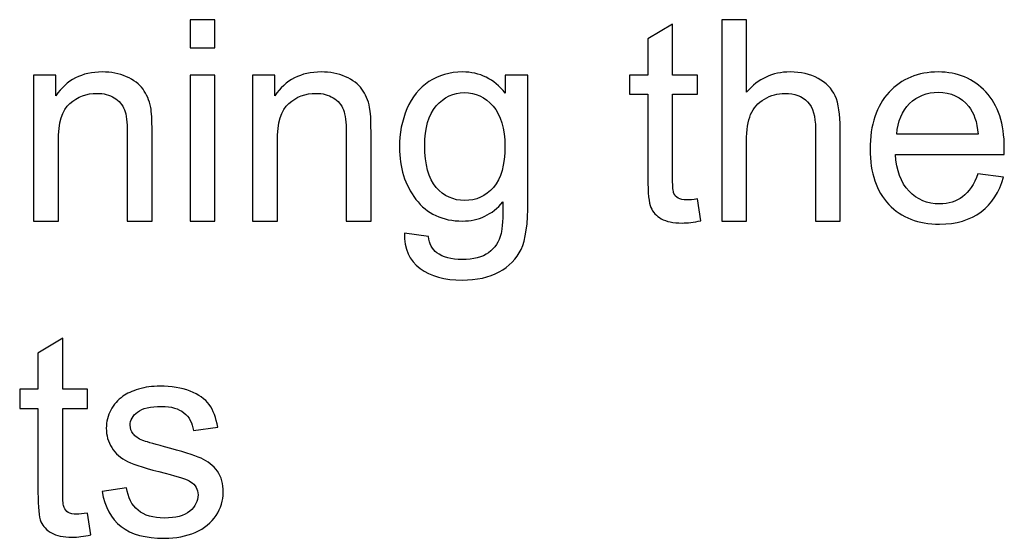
# Model space of a CAD drawing. Header units: millimetres. Extents: x -658 to -175, y -157 to 178.
# Tile 41 of 41: x -240 to -218, y 163 to 175. Entities that reach past the tile are written whole.
import ezdxf

# ---------------------------------------------------------------- set-up
doc = ezdxf.new("R2010")
doc.units = ezdxf.units.MM
doc.header["$MEASUREMENT"] = 0
doc.layers.add('Layer 1', color=7, linetype='Continuous')

msp = doc.modelspace()

# ---------------------------------------------------------------- linework, layer by layer
at = {"layer": 'Layer 1', "color": 250}
for points, knots in [([(-236.2635, 174.4911), (-236.2635, 174.4911), (-236.2635, 175.1261), (-236.2635, 175.1261), (-236.2635, 175.1261), (-236.2635, 175.1261), (-235.7047, 175.1261), (-235.7047, 175.1261), (-235.7047, 175.1261), (-235.7047, 175.1261), (-235.7047, 174.4911), (-235.7047, 174.4911), (-235.7047, 174.4911), (-235.7047, 174.4911), (-236.2635, 174.4911), (-236.2635, 174.4911)], [0, 0, 0, 0, 0.2, 0.2, 0.2, 0.2, 0.4, 0.4, 0.4, 0.4, 0.6, 0.6, 0.6, 0.6, 1, 1, 1, 1]), ([(-224.8126, 171.0781), (-224.8126, 171.0781), (-224.7364, 170.5849), (-224.7364, 170.5849), (-224.7364, 170.5849), (-224.893, 170.5521), (-225.0338, 170.5352), (-225.1565, 170.5352), (-225.1565, 170.5352), (-225.3587, 170.5352), (-225.5153, 170.5669), (-225.6275, 170.6315), (-225.6275, 170.6315), (-225.7386, 170.696), (-225.8169, 170.7796), (-225.8624, 170.8844), (-225.8624, 170.8844), (-225.9079, 170.9892), (-225.9302, 171.2093), (-225.9302, 171.5448), (-225.9302, 171.5448), (-225.9302, 171.5448), (-225.9302, 173.4434), (-225.9302, 173.4434), (-225.9302, 173.4434), (-225.9302, 173.4434), (-226.3429, 173.4434), (-226.3429, 173.4434), (-226.3429, 173.4434), (-226.3429, 173.4434), (-226.3429, 173.8752), (-226.3429, 173.8752), (-226.3429, 173.8752), (-226.3429, 173.8752), (-225.9302, 173.8752), (-225.9302, 173.8752), (-225.9302, 173.8752), (-225.9302, 173.8752), (-225.9302, 174.6901), (-225.9302, 174.6901), (-225.9302, 174.6901), (-225.9302, 174.6901), (-225.3714, 175.0256), (-225.3714, 175.0256), (-225.3714, 175.0256), (-225.3714, 175.0256), (-225.3714, 173.8752), (-225.3714, 173.8752), (-225.3714, 173.8752), (-225.3714, 173.8752), (-224.8126, 173.8752), (-224.8126, 173.8752), (-224.8126, 173.8752), (-224.8126, 173.8752), (-224.8126, 173.4434), (-224.8126, 173.4434), (-224.8126, 173.4434), (-224.8126, 173.4434), (-225.3714, 173.4434), (-225.3714, 173.4434), (-225.3714, 173.4434), (-225.3714, 173.4434), (-225.3714, 171.513), (-225.3714, 171.513), (-225.3714, 171.513), (-225.3714, 171.3532), (-225.3618, 171.2506), (-225.3417, 171.2051), (-225.3417, 171.2051), (-225.3227, 171.1596), (-225.2909, 171.1236), (-225.2465, 171.0961), (-225.2465, 171.0961), (-225.202, 171.0696), (-225.1385, 171.0558), (-225.056, 171.0558), (-225.056, 171.0558), (-224.9946, 171.0558), (-224.9131, 171.0633), (-224.8126, 171.0781)], [0, 0, 0, 0, 0.047619, 0.047619, 0.047619, 0.047619, 0.0952381, 0.0952381, 0.0952381, 0.0952381, 0.1428571, 0.1428571, 0.1428571, 0.1428571, 0.1904762, 0.1904762, 0.1904762, 0.1904762, 0.2380952, 0.2380952, 0.2380952, 0.2380952, 0.2857143, 0.2857143, 0.2857143, 0.2857143, 0.3333333, 0.3333333, 0.3333333, 0.3333333, 0.3809524, 0.3809524, 0.3809524, 0.3809524, 0.4285714, 0.4285714, 0.4285714, 0.4285714, 0.4761905, 0.4761905, 0.4761905, 0.4761905, 0.5238095, 0.5238095, 0.5238095, 0.5238095, 0.5714286, 0.5714286, 0.5714286, 0.5714286, 0.6190476, 0.6190476, 0.6190476, 0.6190476, 0.6666667, 0.6666667, 0.6666667, 0.6666667, 0.7142857, 0.7142857, 0.7142857, 0.7142857, 0.7619048, 0.7619048, 0.7619048, 0.7619048, 0.8095238, 0.8095238, 0.8095238, 0.8095238, 0.8571429, 0.8571429, 0.8571429, 0.8571429, 0.9047619, 0.9047619, 0.9047619, 0.9047619, 1, 1, 1, 1]), ([(-224.2612, 170.5796), (-224.2612, 170.5796), (-224.2612, 175.1261), (-224.2612, 175.1261), (-224.2612, 175.1261), (-224.2612, 175.1261), (-223.7024, 175.1261), (-223.7024, 175.1261), (-223.7024, 175.1261), (-223.7024, 175.1261), (-223.7024, 173.49), (-223.7024, 173.49), (-223.7024, 173.49), (-223.4431, 173.7937), (-223.1161, 173.945), (-222.7203, 173.945), (-222.7203, 173.945), (-222.4779, 173.945), (-222.2673, 173.8974), (-222.0874, 173.8011), (-222.0874, 173.8011), (-221.9086, 173.7048), (-221.7805, 173.5725), (-221.7033, 173.4032), (-221.7033, 173.4032), (-221.626, 173.2339), (-221.5879, 172.9873), (-221.5879, 172.6655), (-221.5879, 172.6655), (-221.5879, 172.6655), (-221.5879, 170.5796), (-221.5879, 170.5796), (-221.5879, 170.5796), (-221.5879, 170.5796), (-222.1467, 170.5796), (-222.1467, 170.5796), (-222.1467, 170.5796), (-222.1467, 170.5796), (-222.1467, 172.6634), (-222.1467, 172.6634), (-222.1467, 172.6634), (-222.1467, 172.9418), (-222.207, 173.145), (-222.3266, 173.272), (-222.3266, 173.272), (-222.4473, 173.399), (-222.6166, 173.4625), (-222.8367, 173.4625), (-222.8367, 173.4625), (-223.0008, 173.4625), (-223.1553, 173.4201), (-223.3003, 173.3344), (-223.3003, 173.3344), (-223.4452, 173.2487), (-223.5479, 173.1323), (-223.6103, 172.9852), (-223.6103, 172.9852), (-223.6717, 172.8391), (-223.7024, 172.637), (-223.7024, 172.3787), (-223.7024, 172.3787), (-223.7024, 172.3787), (-223.7024, 170.5796), (-223.7024, 170.5796), (-223.7024, 170.5796), (-223.7024, 170.5796), (-224.2612, 170.5796), (-224.2612, 170.5796)], [0, 0, 0, 0, 0.0555556, 0.0555556, 0.0555556, 0.0555556, 0.1111111, 0.1111111, 0.1111111, 0.1111111, 0.1666667, 0.1666667, 0.1666667, 0.1666667, 0.2222222, 0.2222222, 0.2222222, 0.2222222, 0.2777778, 0.2777778, 0.2777778, 0.2777778, 0.3333333, 0.3333333, 0.3333333, 0.3333333, 0.3888889, 0.3888889, 0.3888889, 0.3888889, 0.4444444, 0.4444444, 0.4444444, 0.4444444, 0.5, 0.5, 0.5, 0.5, 0.5555556, 0.5555556, 0.5555556, 0.5555556, 0.6111111, 0.6111111, 0.6111111, 0.6111111, 0.6666667, 0.6666667, 0.6666667, 0.6666667, 0.7222222, 0.7222222, 0.7222222, 0.7222222, 0.7777778, 0.7777778, 0.7777778, 0.7777778, 0.8333333, 0.8333333, 0.8333333, 0.8333333, 0.8888889, 0.8888889, 0.8888889, 0.8888889, 1, 1, 1, 1]), ([(-239.7951, 170.5796), (-239.7951, 170.5796), (-239.7951, 173.8752), (-239.7951, 173.8752), (-239.7951, 173.8752), (-239.7951, 173.8752), (-239.2935, 173.8752), (-239.2935, 173.8752), (-239.2935, 173.8752), (-239.2935, 173.8752), (-239.2935, 173.4074), (-239.2935, 173.4074), (-239.2935, 173.4074), (-239.0522, 173.7662), (-238.7029, 173.945), (-238.2468, 173.945), (-238.2468, 173.945), (-238.0478, 173.945), (-237.8658, 173.9091), (-237.6996, 173.8382), (-237.6996, 173.8382), (-237.5335, 173.7672), (-237.4086, 173.6731), (-237.3261, 173.5577), (-237.3261, 173.5577), (-237.2435, 173.4423), (-237.1853, 173.3048), (-237.1525, 173.146), (-237.1525, 173.146), (-237.1324, 173.0423), (-237.1218, 172.8613), (-237.1218, 172.6031), (-237.1218, 172.6031), (-237.1218, 172.6031), (-237.1218, 170.5796), (-237.1218, 170.5796), (-237.1218, 170.5796), (-237.1218, 170.5796), (-237.6806, 170.5796), (-237.6806, 170.5796), (-237.6806, 170.5796), (-237.6806, 170.5796), (-237.6806, 172.5819), (-237.6806, 172.5819), (-237.6806, 172.5819), (-237.6806, 172.8095), (-237.7018, 172.9799), (-237.7451, 173.092), (-237.7451, 173.092), (-237.7885, 173.2042), (-237.8658, 173.2942), (-237.9759, 173.3619), (-237.9759, 173.3619), (-238.0859, 173.4286), (-238.2161, 173.4625), (-238.3643, 173.4625), (-238.3643, 173.4625), (-238.6013, 173.4625), (-238.8056, 173.3873), (-238.9781, 173.236), (-238.9781, 173.236), (-239.1506, 173.0857), (-239.2363, 172.7989), (-239.2363, 172.3777), (-239.2363, 172.3777), (-239.2363, 172.3777), (-239.2363, 170.5796), (-239.2363, 170.5796), (-239.2363, 170.5796), (-239.2363, 170.5796), (-239.7951, 170.5796), (-239.7951, 170.5796)], [0, 0, 0, 0, 0.0526316, 0.0526316, 0.0526316, 0.0526316, 0.1052632, 0.1052632, 0.1052632, 0.1052632, 0.1578947, 0.1578947, 0.1578947, 0.1578947, 0.2105263, 0.2105263, 0.2105263, 0.2105263, 0.2631579, 0.2631579, 0.2631579, 0.2631579, 0.3157895, 0.3157895, 0.3157895, 0.3157895, 0.3684211, 0.3684211, 0.3684211, 0.3684211, 0.4210526, 0.4210526, 0.4210526, 0.4210526, 0.4736842, 0.4736842, 0.4736842, 0.4736842, 0.5263158, 0.5263158, 0.5263158, 0.5263158, 0.5789474, 0.5789474, 0.5789474, 0.5789474, 0.6315789, 0.6315789, 0.6315789, 0.6315789, 0.6842105, 0.6842105, 0.6842105, 0.6842105, 0.7368421, 0.7368421, 0.7368421, 0.7368421, 0.7894737, 0.7894737, 0.7894737, 0.7894737, 0.8421053, 0.8421053, 0.8421053, 0.8421053, 0.8947368, 0.8947368, 0.8947368, 0.8947368, 1, 1, 1, 1]), ([(-236.2635, 170.5796), (-236.2635, 170.5796), (-236.2635, 173.8752), (-236.2635, 173.8752), (-236.2635, 173.8752), (-236.2635, 173.8752), (-235.7047, 173.8752), (-235.7047, 173.8752), (-235.7047, 173.8752), (-235.7047, 173.8752), (-235.7047, 170.5796), (-235.7047, 170.5796), (-235.7047, 170.5796), (-235.7047, 170.5796), (-236.2635, 170.5796), (-236.2635, 170.5796)], [0, 0, 0, 0, 0.2, 0.2, 0.2, 0.2, 0.4, 0.4, 0.4, 0.4, 0.6, 0.6, 0.6, 0.6, 1, 1, 1, 1]), ([(-234.8528, 170.5796), (-234.8528, 170.5796), (-234.8528, 173.8752), (-234.8528, 173.8752), (-234.8528, 173.8752), (-234.8528, 173.8752), (-234.3512, 173.8752), (-234.3512, 173.8752), (-234.3512, 173.8752), (-234.3512, 173.8752), (-234.3512, 173.4074), (-234.3512, 173.4074), (-234.3512, 173.4074), (-234.1099, 173.7662), (-233.7606, 173.945), (-233.3045, 173.945), (-233.3045, 173.945), (-233.1055, 173.945), (-232.9235, 173.9091), (-232.7573, 173.8382), (-232.7573, 173.8382), (-232.5912, 173.7672), (-232.4663, 173.6731), (-232.3838, 173.5577), (-232.3838, 173.5577), (-232.3012, 173.4423), (-232.243, 173.3048), (-232.2102, 173.146), (-232.2102, 173.146), (-232.1901, 173.0423), (-232.1795, 172.8613), (-232.1795, 172.6031), (-232.1795, 172.6031), (-232.1795, 172.6031), (-232.1795, 170.5796), (-232.1795, 170.5796), (-232.1795, 170.5796), (-232.1795, 170.5796), (-232.7383, 170.5796), (-232.7383, 170.5796), (-232.7383, 170.5796), (-232.7383, 170.5796), (-232.7383, 172.5819), (-232.7383, 172.5819), (-232.7383, 172.5819), (-232.7383, 172.8095), (-232.7595, 172.9799), (-232.8028, 173.092), (-232.8028, 173.092), (-232.8462, 173.2042), (-232.9235, 173.2942), (-233.0336, 173.3619), (-233.0336, 173.3619), (-233.1436, 173.4286), (-233.2738, 173.4625), (-233.422, 173.4625), (-233.422, 173.4625), (-233.659, 173.4625), (-233.8633, 173.3873), (-234.0358, 173.236), (-234.0358, 173.236), (-234.2083, 173.0857), (-234.294, 172.7989), (-234.294, 172.3777), (-234.294, 172.3777), (-234.294, 172.3777), (-234.294, 170.5796), (-234.294, 170.5796), (-234.294, 170.5796), (-234.294, 170.5796), (-234.8528, 170.5796), (-234.8528, 170.5796)], [0, 0, 0, 0, 0.0526316, 0.0526316, 0.0526316, 0.0526316, 0.1052632, 0.1052632, 0.1052632, 0.1052632, 0.1578947, 0.1578947, 0.1578947, 0.1578947, 0.2105263, 0.2105263, 0.2105263, 0.2105263, 0.2631579, 0.2631579, 0.2631579, 0.2631579, 0.3157895, 0.3157895, 0.3157895, 0.3157895, 0.3684211, 0.3684211, 0.3684211, 0.3684211, 0.4210526, 0.4210526, 0.4210526, 0.4210526, 0.4736842, 0.4736842, 0.4736842, 0.4736842, 0.5263158, 0.5263158, 0.5263158, 0.5263158, 0.5789474, 0.5789474, 0.5789474, 0.5789474, 0.6315789, 0.6315789, 0.6315789, 0.6315789, 0.6842105, 0.6842105, 0.6842105, 0.6842105, 0.7368421, 0.7368421, 0.7368421, 0.7368421, 0.7894737, 0.7894737, 0.7894737, 0.7894737, 0.8421053, 0.8421053, 0.8421053, 0.8421053, 0.8947368, 0.8947368, 0.8947368, 0.8947368, 1, 1, 1, 1]), ([(-231.4239, 170.3066), (-231.4239, 170.3066), (-230.8841, 170.2304), (-230.8841, 170.2304), (-230.8841, 170.2304), (-230.8619, 170.0631), (-230.7984, 169.9414), (-230.6947, 169.8642), (-230.6947, 169.8642), (-230.556, 169.7615), (-230.3666, 169.7097), (-230.1264, 169.7097), (-230.1264, 169.7097), (-229.8681, 169.7097), (-229.6681, 169.7615), (-229.5274, 169.8642), (-229.5274, 169.8642), (-229.3866, 169.9668), (-229.2914, 170.1118), (-229.2416, 170.297), (-229.2416, 170.297), (-229.213, 170.4103), (-229.1993, 170.6484), (-229.2014, 171.0114), (-229.2014, 171.0114), (-229.4459, 170.7235), (-229.7496, 170.5796), (-230.1137, 170.5796), (-230.1137, 170.5796), (-230.5666, 170.5796), (-230.918, 170.7426), (-231.1656, 171.0696), (-231.1656, 171.0696), (-231.4143, 171.3956), (-231.5382, 171.7871), (-231.5382, 172.2433), (-231.5382, 172.2433), (-231.5382, 172.5576), (-231.481, 172.8476), (-231.3678, 173.1132), (-231.3678, 173.1132), (-231.2545, 173.3788), (-231.0894, 173.5831), (-230.8735, 173.7281), (-230.8735, 173.7281), (-230.6576, 173.8731), (-230.4036, 173.945), (-230.1116, 173.945), (-230.1116, 173.945), (-229.7231, 173.945), (-229.4025, 173.7863), (-229.1506, 173.4688), (-229.1506, 173.4688), (-229.1506, 173.4688), (-229.1506, 173.8752), (-229.1506, 173.8752), (-229.1506, 173.8752), (-229.1506, 173.8752), (-228.6363, 173.8752), (-228.6363, 173.8752), (-228.6363, 173.8752), (-228.6363, 173.8752), (-228.6363, 171.0294), (-228.6363, 171.0294), (-228.6363, 171.0294), (-228.6363, 170.5161), (-228.6881, 170.1531), (-228.7929, 169.9393), (-228.7929, 169.9393), (-228.8966, 169.7255), (-229.0628, 169.5562), (-229.2882, 169.4324), (-229.2882, 169.4324), (-229.5147, 169.3086), (-229.793, 169.2461), (-230.1232, 169.2461), (-230.1232, 169.2461), (-230.5158, 169.2461), (-230.8323, 169.334), (-231.0736, 169.5107), (-231.0736, 169.5107), (-231.3159, 169.6864), (-231.4323, 169.952), (-231.4239, 170.3066)], [0, 0, 0, 0, 0.0454545, 0.0454545, 0.0454545, 0.0454545, 0.0909091, 0.0909091, 0.0909091, 0.0909091, 0.1363636, 0.1363636, 0.1363636, 0.1363636, 0.1818182, 0.1818182, 0.1818182, 0.1818182, 0.2272727, 0.2272727, 0.2272727, 0.2272727, 0.2727273, 0.2727273, 0.2727273, 0.2727273, 0.3181818, 0.3181818, 0.3181818, 0.3181818, 0.3636364, 0.3636364, 0.3636364, 0.3636364, 0.4090909, 0.4090909, 0.4090909, 0.4090909, 0.4545455, 0.4545455, 0.4545455, 0.4545455, 0.5, 0.5, 0.5, 0.5, 0.5454545, 0.5454545, 0.5454545, 0.5454545, 0.5909091, 0.5909091, 0.5909091, 0.5909091, 0.6363636, 0.6363636, 0.6363636, 0.6363636, 0.6818182, 0.6818182, 0.6818182, 0.6818182, 0.7272727, 0.7272727, 0.7272727, 0.7272727, 0.7727273, 0.7727273, 0.7727273, 0.7727273, 0.8181818, 0.8181818, 0.8181818, 0.8181818, 0.8636364, 0.8636364, 0.8636364, 0.8636364, 0.9090909, 0.9090909, 0.9090909, 0.9090909, 1, 1, 1, 1]), ([(-218.4817, 171.6464), (-218.4817, 171.6464), (-217.9039, 171.5702), (-217.9039, 171.5702), (-217.9039, 171.5702), (-217.9939, 171.2347), (-218.1621, 170.9733), (-218.4077, 170.7881), (-218.4077, 170.7881), (-218.6532, 170.6029), (-218.9665, 170.5098), (-219.3485, 170.5098), (-219.3485, 170.5098), (-219.829, 170.5098), (-220.21, 170.6579), (-220.4915, 170.9542), (-220.4915, 170.9542), (-220.773, 171.2495), (-220.9138, 171.6654), (-220.9138, 172.1999), (-220.9138, 172.1999), (-220.9138, 172.7523), (-220.7719, 173.182), (-220.4873, 173.4868), (-220.4873, 173.4868), (-220.2026, 173.7926), (-219.8332, 173.945), (-219.3792, 173.945), (-219.3792, 173.945), (-218.94, 173.945), (-218.5812, 173.7958), (-218.3029, 173.4963), (-218.3029, 173.4963), (-218.0245, 173.1968), (-217.8849, 172.7756), (-217.8849, 172.2327), (-217.8849, 172.2327), (-217.8849, 172.1999), (-217.8859, 172.1501), (-217.888, 172.0845), (-217.888, 172.0845), (-217.888, 172.0845), (-220.3423, 172.0845), (-220.3423, 172.0845), (-220.3423, 172.0845), (-220.3211, 171.7236), (-220.2195, 171.4464), (-220.0354, 171.2548), (-220.0354, 171.2548), (-219.8523, 171.0633), (-219.6226, 170.9669), (-219.3485, 170.9669), (-219.3485, 170.9669), (-219.1442, 170.9669), (-218.9696, 171.0209), (-218.8257, 171.1289), (-218.8257, 171.1289), (-218.6807, 171.2368), (-218.5664, 171.4093), (-218.4817, 171.6464)], [0, 0, 0, 0, 0.0625, 0.0625, 0.0625, 0.0625, 0.125, 0.125, 0.125, 0.125, 0.1875, 0.1875, 0.1875, 0.1875, 0.25, 0.25, 0.25, 0.25, 0.3125, 0.3125, 0.3125, 0.3125, 0.375, 0.375, 0.375, 0.375, 0.4375, 0.4375, 0.4375, 0.4375, 0.5, 0.5, 0.5, 0.5, 0.5625, 0.5625, 0.5625, 0.5625, 0.625, 0.625, 0.625, 0.625, 0.6875, 0.6875, 0.6875, 0.6875, 0.75, 0.75, 0.75, 0.75, 0.8125, 0.8125, 0.8125, 0.8125, 0.875, 0.875, 0.875, 0.875, 1, 1, 1, 1]), ([(-230.9667, 172.2835), (-230.9667, 171.8528), (-230.8809, 171.5384), (-230.7095, 171.3405), (-230.7095, 171.3405), (-230.537, 171.1426), (-230.3222, 171.0431), (-230.0639, 171.0431), (-230.0639, 171.0431), (-229.8068, 171.0431), (-229.5919, 171.1416), (-229.4173, 171.3384), (-229.4173, 171.3384), (-229.2437, 171.5353), (-229.1569, 171.8443), (-229.1569, 172.2655), (-229.1569, 172.2655), (-229.1569, 172.6677), (-229.2469, 172.9714), (-229.4258, 173.1757), (-229.4258, 173.1757), (-229.6046, 173.3799), (-229.8205, 173.4815), (-230.0724, 173.4815), (-230.0724, 173.4815), (-230.3211, 173.4815), (-230.5317, 173.381), (-230.7063, 173.1799), (-230.7063, 173.1799), (-230.8799, 172.9788), (-230.9667, 172.6804), (-230.9667, 172.2835)], [0, 0, 0, 0, 0.1111111, 0.1111111, 0.1111111, 0.1111111, 0.2222222, 0.2222222, 0.2222222, 0.2222222, 0.3333333, 0.3333333, 0.3333333, 0.3333333, 0.4444444, 0.4444444, 0.4444444, 0.4444444, 0.5555556, 0.5555556, 0.5555556, 0.5555556, 0.6666667, 0.6666667, 0.6666667, 0.6666667, 0.7777778, 0.7777778, 0.7777778, 0.7777778, 1, 1, 1, 1]), ([(-220.3105, 172.5417), (-220.3105, 172.5417), (-218.4754, 172.5417), (-218.4754, 172.5417), (-218.4754, 172.5417), (-218.4997, 172.819), (-218.5706, 173.0264), (-218.686, 173.1651), (-218.686, 173.1651), (-218.8627, 173.3799), (-219.0934, 173.4879), (-219.376, 173.4879), (-219.376, 173.4879), (-219.6321, 173.4879), (-219.847, 173.4021), (-220.0216, 173.2307), (-220.0216, 173.2307), (-220.1952, 173.0592), (-220.2915, 172.8296), (-220.3105, 172.5417)], [0, 0, 0, 0, 0.1666667, 0.1666667, 0.1666667, 0.1666667, 0.3333333, 0.3333333, 0.3333333, 0.3333333, 0.5, 0.5, 0.5, 0.5, 0.6666667, 0.6666667, 0.6666667, 0.6666667, 1, 1, 1, 1]), ([(-238.5792, 163.9842), (-238.5792, 163.9842), (-238.503, 163.491), (-238.503, 163.491), (-238.503, 163.491), (-238.6596, 163.4582), (-238.8004, 163.4413), (-238.9231, 163.4413), (-238.9231, 163.4413), (-239.1253, 163.4413), (-239.2819, 163.473), (-239.3941, 163.5376), (-239.3941, 163.5376), (-239.5052, 163.6021), (-239.5835, 163.6857), (-239.629, 163.7905), (-239.629, 163.7905), (-239.6745, 163.8953), (-239.6968, 164.1154), (-239.6968, 164.4509), (-239.6968, 164.4509), (-239.6968, 164.4509), (-239.6968, 166.3495), (-239.6968, 166.3495), (-239.6968, 166.3495), (-239.6968, 166.3495), (-240.1095, 166.3495), (-240.1095, 166.3495), (-240.1095, 166.3495), (-240.1095, 166.3495), (-240.1095, 166.7813), (-240.1095, 166.7813), (-240.1095, 166.7813), (-240.1095, 166.7813), (-239.6968, 166.7813), (-239.6968, 166.7813), (-239.6968, 166.7813), (-239.6968, 166.7813), (-239.6968, 167.5962), (-239.6968, 167.5962), (-239.6968, 167.5962), (-239.6968, 167.5962), (-239.138, 167.9317), (-239.138, 167.9317), (-239.138, 167.9317), (-239.138, 167.9317), (-239.138, 166.7813), (-239.138, 166.7813), (-239.138, 166.7813), (-239.138, 166.7813), (-238.5792, 166.7813), (-238.5792, 166.7813), (-238.5792, 166.7813), (-238.5792, 166.7813), (-238.5792, 166.3495), (-238.5792, 166.3495), (-238.5792, 166.3495), (-238.5792, 166.3495), (-239.138, 166.3495), (-239.138, 166.3495), (-239.138, 166.3495), (-239.138, 166.3495), (-239.138, 164.4191), (-239.138, 164.4191), (-239.138, 164.4191), (-239.138, 164.2593), (-239.1284, 164.1567), (-239.1083, 164.1112), (-239.1083, 164.1112), (-239.0893, 164.0657), (-239.0575, 164.0297), (-239.0131, 164.0022), (-239.0131, 164.0022), (-238.9686, 163.9757), (-238.9051, 163.9619), (-238.8226, 163.9619), (-238.8226, 163.9619), (-238.7612, 163.9619), (-238.6797, 163.9694), (-238.5792, 163.9842)], [0, 0, 0, 0, 0.047619, 0.047619, 0.047619, 0.047619, 0.0952381, 0.0952381, 0.0952381, 0.0952381, 0.1428571, 0.1428571, 0.1428571, 0.1428571, 0.1904762, 0.1904762, 0.1904762, 0.1904762, 0.2380952, 0.2380952, 0.2380952, 0.2380952, 0.2857143, 0.2857143, 0.2857143, 0.2857143, 0.3333333, 0.3333333, 0.3333333, 0.3333333, 0.3809524, 0.3809524, 0.3809524, 0.3809524, 0.4285714, 0.4285714, 0.4285714, 0.4285714, 0.4761905, 0.4761905, 0.4761905, 0.4761905, 0.5238095, 0.5238095, 0.5238095, 0.5238095, 0.5714286, 0.5714286, 0.5714286, 0.5714286, 0.6190476, 0.6190476, 0.6190476, 0.6190476, 0.6666667, 0.6666667, 0.6666667, 0.6666667, 0.7142857, 0.7142857, 0.7142857, 0.7142857, 0.7619048, 0.7619048, 0.7619048, 0.7619048, 0.8095238, 0.8095238, 0.8095238, 0.8095238, 0.8571429, 0.8571429, 0.8571429, 0.8571429, 0.9047619, 0.9047619, 0.9047619, 0.9047619, 1, 1, 1, 1]), ([(-238.2501, 164.4699), (-238.2501, 164.4699), (-237.6976, 164.5588), (-237.6976, 164.5588), (-237.6976, 164.5588), (-237.6669, 164.3376), (-237.5801, 164.1683), (-237.4383, 164.0498), (-237.4383, 164.0498), (-237.2965, 163.9323), (-237.0975, 163.873), (-236.8436, 163.873), (-236.8436, 163.873), (-236.5864, 163.873), (-236.3959, 163.9249), (-236.271, 164.0297), (-236.271, 164.0297), (-236.1472, 164.1334), (-236.0847, 164.2562), (-236.0847, 164.3969), (-236.0847, 164.3969), (-236.0847, 164.5229), (-236.1408, 164.6223), (-236.252, 164.6943), (-236.252, 164.6943), (-236.3303, 164.744), (-236.5208, 164.8065), (-236.8234, 164.8837), (-236.8234, 164.8837), (-237.232, 164.9864), (-237.5145, 165.0753), (-237.6733, 165.1504), (-237.6733, 165.1504), (-237.831, 165.2266), (-237.9505, 165.3303), (-238.032, 165.4637), (-238.032, 165.4637), (-238.1135, 165.596), (-238.1548, 165.7431), (-238.1548, 165.904), (-238.1548, 165.904), (-238.1548, 166.0511), (-238.1209, 166.1865), (-238.0543, 166.3114), (-238.0543, 166.3114), (-237.9865, 166.4363), (-237.8955, 166.54), (-237.7802, 166.6226), (-237.7802, 166.6226), (-237.6934, 166.686), (-237.5748, 166.74), (-237.4256, 166.7845), (-237.4256, 166.7845), (-237.2753, 166.8289), (-237.1155, 166.8511), (-236.9441, 166.8511), (-236.9441, 166.8511), (-236.6859, 166.8511), (-236.4594, 166.8141), (-236.2647, 166.739), (-236.2647, 166.739), (-236.0689, 166.6649), (-235.9249, 166.5633), (-235.8318, 166.4363), (-235.8318, 166.4363), (-235.7397, 166.3082), (-235.6752, 166.1378), (-235.6402, 165.9241), (-235.6402, 165.9241), (-235.6402, 165.9241), (-236.1863, 165.8479), (-236.1863, 165.8479), (-236.1863, 165.8479), (-236.2107, 166.0193), (-236.2826, 166.1537), (-236.4012, 166.25), (-236.4012, 166.25), (-236.5197, 166.3463), (-236.6869, 166.394), (-236.9039, 166.394), (-236.9039, 166.394), (-237.1589, 166.394), (-237.342, 166.3516), (-237.451, 166.267), (-237.451, 166.267), (-237.56, 166.1823), (-237.6151, 166.0828), (-237.6151, 165.9696), (-237.6151, 165.9696), (-237.6151, 165.8976), (-237.5928, 165.832), (-237.5473, 165.7738), (-237.5473, 165.7738), (-237.5018, 165.7145), (-237.4309, 165.6648), (-237.3336, 165.6256), (-237.3336, 165.6256), (-237.2775, 165.6044), (-237.1145, 165.5568), (-236.8414, 165.4827), (-236.8414, 165.4827), (-236.4477, 165.378), (-236.1726, 165.2912), (-236.0159, 165.2245), (-236.0159, 165.2245), (-235.8593, 165.1578), (-235.7366, 165.0594), (-235.6477, 164.9324), (-235.6477, 164.9324), (-235.5577, 164.8044), (-235.5132, 164.6456), (-235.5132, 164.4551), (-235.5132, 164.4551), (-235.5132, 164.2699), (-235.5672, 164.0953), (-235.6762, 163.9313), (-235.6762, 163.9313), (-235.7852, 163.7672), (-235.9419, 163.6402), (-236.1461, 163.5503), (-236.1461, 163.5503), (-236.3514, 163.4603), (-236.5832, 163.4159), (-236.8414, 163.4159), (-236.8414, 163.4159), (-237.269, 163.4159), (-237.596, 163.5047), (-237.8204, 163.6815), (-237.8204, 163.6815), (-238.0447, 163.8593), (-238.1876, 164.1217), (-238.2501, 164.4699)], [0, 0, 0, 0, 0.0294118, 0.0294118, 0.0294118, 0.0294118, 0.0588235, 0.0588235, 0.0588235, 0.0588235, 0.0882353, 0.0882353, 0.0882353, 0.0882353, 0.1176471, 0.1176471, 0.1176471, 0.1176471, 0.1470588, 0.1470588, 0.1470588, 0.1470588, 0.1764706, 0.1764706, 0.1764706, 0.1764706, 0.2058824, 0.2058824, 0.2058824, 0.2058824, 0.2352941, 0.2352941, 0.2352941, 0.2352941, 0.2647059, 0.2647059, 0.2647059, 0.2647059, 0.2941176, 0.2941176, 0.2941176, 0.2941176, 0.3235294, 0.3235294, 0.3235294, 0.3235294, 0.3529412, 0.3529412, 0.3529412, 0.3529412, 0.3823529, 0.3823529, 0.3823529, 0.3823529, 0.4117647, 0.4117647, 0.4117647, 0.4117647, 0.4411765, 0.4411765, 0.4411765, 0.4411765, 0.4705882, 0.4705882, 0.4705882, 0.4705882, 0.5, 0.5, 0.5, 0.5, 0.5294118, 0.5294118, 0.5294118, 0.5294118, 0.5588235, 0.5588235, 0.5588235, 0.5588235, 0.5882353, 0.5882353, 0.5882353, 0.5882353, 0.6176471, 0.6176471, 0.6176471, 0.6176471, 0.6470588, 0.6470588, 0.6470588, 0.6470588, 0.6764706, 0.6764706, 0.6764706, 0.6764706, 0.7058824, 0.7058824, 0.7058824, 0.7058824, 0.7352941, 0.7352941, 0.7352941, 0.7352941, 0.7647059, 0.7647059, 0.7647059, 0.7647059, 0.7941176, 0.7941176, 0.7941176, 0.7941176, 0.8235294, 0.8235294, 0.8235294, 0.8235294, 0.8529412, 0.8529412, 0.8529412, 0.8529412, 0.8823529, 0.8823529, 0.8823529, 0.8823529, 0.9117647, 0.9117647, 0.9117647, 0.9117647, 0.9411765, 0.9411765, 0.9411765, 0.9411765, 1, 1, 1, 1])]:
    msp.add_open_spline(points, degree=3, knots=knots, dxfattribs=at)

doc.saveas('drawing.dxf')
